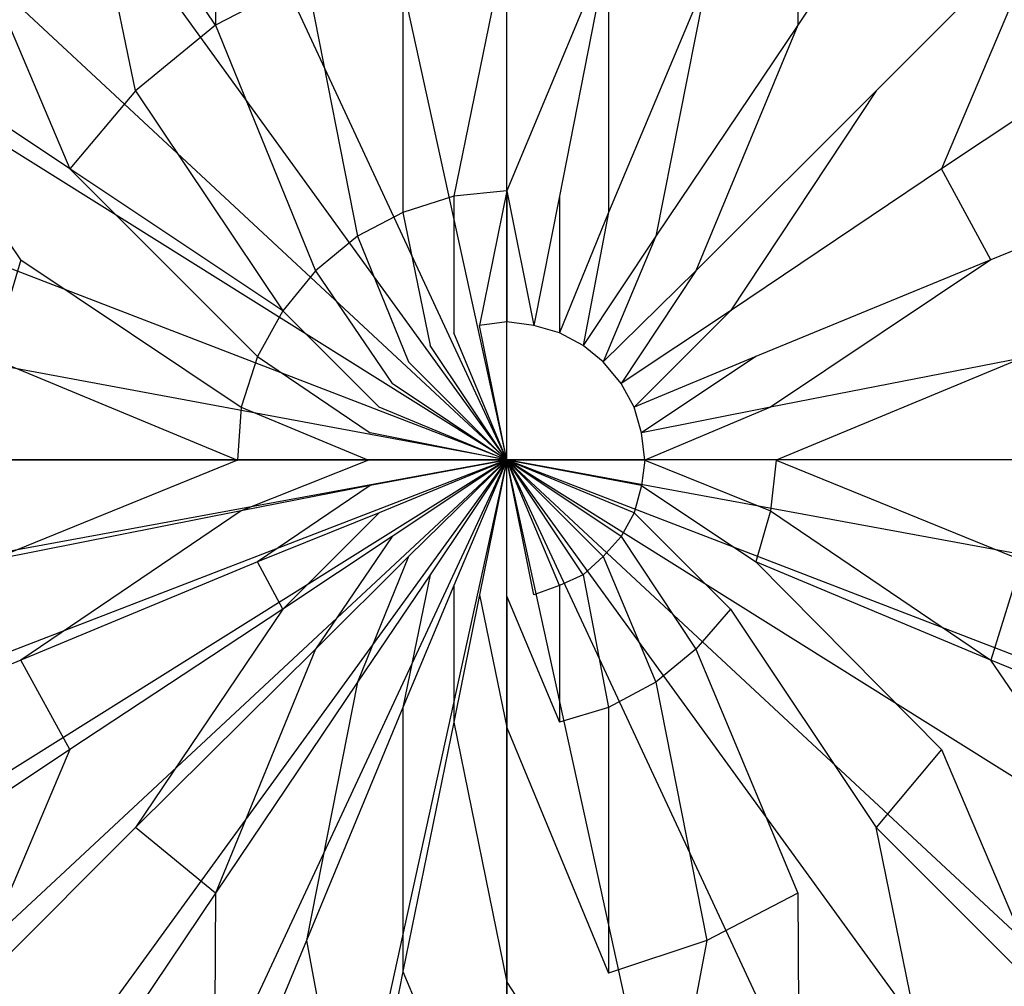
# Model space of a CAD drawing. Extents: x 0 to 1.6, y -1 to 0.
# Tile 8 of 18: x 0.7732 to 0.8273, y -0.529 to -0.4758. Entities that reach past the tile are written whole.
import ezdxf

# ---------------------------------------------------------------- set-up
doc = ezdxf.new("R2010")
doc.units = 0
doc.layers.add('L0_ABLAUF_INF_0___REPLACEMTFORE', color=7, linetype='CONTINUOUS')
doc.layers.add('L1_WANNE_0_N_623245____REPLACEM', color=7, linetype='CONTINUOUS')

msp = doc.modelspace()

# ---------------------------------------------------------------- linework, layer by layer
at = {"layer": 'L0_ABLAUF_INF_0___REPLACEMTFORE', "color": 8}
for points, invisible_edges in [([(0.783989, -0.47615, 0.027162), (0.783889, -0.46135, 0.026207), (0.776588, -0.46515, 0.026207), (0.783989, -0.47615, 0.027162)], 13), ([(0.783889, -0.46135, 0.026207), (0.783989, -0.47615, 0.027162), (0.788989, -0.47355, 0.027162), (0.783889, -0.46135, 0.026207)], 14), ([(0.815989, -0.47615, 0.027162), (0.816089, -0.46135, 0.026207), (0.810989, -0.47355, 0.027162), (0.815989, -0.47615, 0.027162)], 13), ([(0.816089, -0.46135, 0.026207), (0.815989, -0.47615, 0.027162), (0.823289, -0.46515, 0.026207), (0.816089, -0.46135, 0.026207)], 14), ([(0.779588, -0.47975, 0.027162), (0.776588, -0.46515, 0.026207), (0.770188, -0.47035, 0.026313), (0.779588, -0.47975, 0.027162)], 14), ([(0.783989, -0.47615, 0.027162), (0.776588, -0.46515, 0.026207), (0.779588, -0.47975, 0.027162), (0.783989, -0.47615, 0.027162)], 14), ([(0.823289, -0.46515, 0.026207), (0.815989, -0.47615, 0.027162), (0.820289, -0.47975, 0.027162), (0.823289, -0.46515, 0.026207)], 14), ([(0.82969, -0.47035, 0.026313), (0.823289, -0.46515, 0.026207), (0.820289, -0.47975, 0.027162), (0.82969, -0.47035, 0.026313)], 14), ([(0.775988, -0.48405, 0.027162), (0.770188, -0.47035, 0.026313), (0.764888, -0.47665, 0.026313), (0.775988, -0.48405, 0.027162)], 13), ([(0.770188, -0.47035, 0.026313), (0.775988, -0.48405, 0.027162), (0.779588, -0.47975, 0.027162), (0.770188, -0.47035, 0.026313)], 14), ([(0.823889, -0.48405, 0.027162), (0.82969, -0.47035, 0.026313), (0.820289, -0.47975, 0.027162), (0.823889, -0.48405, 0.027162)], 13), ([(0.82969, -0.47035, 0.026313), (0.823889, -0.48405, 0.027162), (0.83499, -0.47665, 0.026313), (0.82969, -0.47035, 0.026313)], 14), ([(0.797089, -0.48555, 0.027798), (0.799989, -0.47135, 0.027162), (0.794289, -0.47185, 0.027162), (0.797089, -0.48555, 0.027798)], 13), ([(0.799989, -0.47135, 0.027162), (0.797089, -0.48555, 0.027798), (0.799989, -0.48525, 0.027798), (0.799989, -0.47135, 0.027162)], 14), ([(0.799989, -0.48525, 0.027798), (0.805589, -0.47185, 0.027162), (0.799989, -0.47135, 0.027162), (0.799989, -0.48525, 0.027798)], 13), ([(0.794289, -0.48645, 0.027798), (0.794289, -0.47185, 0.027162), (0.788989, -0.47355, 0.027162), (0.794289, -0.48645, 0.027798)], 13), ([(0.794289, -0.47185, 0.027162), (0.794289, -0.48645, 0.027798), (0.797089, -0.48555, 0.027798), (0.794289, -0.47185, 0.027162)], 14), ([(0.805589, -0.47185, 0.027162), (0.799989, -0.48525, 0.027798), (0.802889, -0.48555, 0.027798), (0.805589, -0.47185, 0.027162)], 14), ([(0.805589, -0.48645, 0.027798), (0.805589, -0.47185, 0.027162), (0.802889, -0.48555, 0.027798), (0.805589, -0.48645, 0.027798)], 13), ([(0.805589, -0.47185, 0.027162), (0.805589, -0.48645, 0.027798), (0.810989, -0.47355, 0.027162), (0.805589, -0.47185, 0.027162)], 14), ([(0.791789, -0.48775, 0.027798), (0.788989, -0.47355, 0.027162), (0.783989, -0.47615, 0.027162), (0.791789, -0.48775, 0.027798)], 13), ([(0.788989, -0.47355, 0.027162), (0.791789, -0.48775, 0.027798), (0.794289, -0.48645, 0.027798), (0.788989, -0.47355, 0.027162)], 14), ([(0.808189, -0.48775, 0.027798), (0.810989, -0.47355, 0.027162), (0.805589, -0.48645, 0.027798), (0.808189, -0.48775, 0.027798)], 13), ([(0.810989, -0.47355, 0.027162), (0.808189, -0.48775, 0.027798), (0.815989, -0.47615, 0.027162), (0.810989, -0.47355, 0.027162)], 14), ([(0.789489, -0.48965, 0.027798), (0.783989, -0.47615, 0.027162), (0.779588, -0.47975, 0.027162), (0.789489, -0.48965, 0.027798)], 13), ([(0.783989, -0.47615, 0.027162), (0.789489, -0.48965, 0.027798), (0.791789, -0.48775, 0.027798), (0.783989, -0.47615, 0.027162)], 14), ([(0.810389, -0.48965, 0.027798), (0.815989, -0.47615, 0.027162), (0.808189, -0.48775, 0.027798), (0.810389, -0.48965, 0.027798)], 13), ([(0.815989, -0.47615, 0.027162), (0.810389, -0.48965, 0.027798), (0.820289, -0.47975, 0.027162), (0.815989, -0.47615, 0.027162)], 14), ([(0.773288, -0.48905, 0.027268), (0.764888, -0.47665, 0.026313), (0.760888, -0.48395, 0.026313), (0.773288, -0.48905, 0.027268)], 14), ([(0.775988, -0.48405, 0.027162), (0.764888, -0.47665, 0.026313), (0.773288, -0.48905, 0.027268), (0.775988, -0.48405, 0.027162)], 14), ([(0.83499, -0.47665, 0.026313), (0.823889, -0.48405, 0.027162), (0.82659, -0.48905, 0.027268), (0.83499, -0.47665, 0.026313)], 14), ([(0.83899, -0.48395, 0.026313), (0.83499, -0.47665, 0.026313), (0.82659, -0.48905, 0.027268), (0.83899, -0.48395, 0.026313)], 14), ([(0.787689, -0.49185, 0.027798), (0.779588, -0.47975, 0.027162), (0.775988, -0.48405, 0.027162), (0.787689, -0.49185, 0.027798)], 13), ([(0.779588, -0.47975, 0.027162), (0.787689, -0.49185, 0.027798), (0.789489, -0.48965, 0.027798), (0.779588, -0.47975, 0.027162)], 14), ([(0.812289, -0.49185, 0.027798), (0.820289, -0.47975, 0.027162), (0.810389, -0.48965, 0.027798), (0.812289, -0.49185, 0.027798)], 13), ([(0.820289, -0.47975, 0.027162), (0.812289, -0.49185, 0.027798), (0.823889, -0.48405, 0.027162), (0.820289, -0.47975, 0.027162)], 14), ([(0.760888, -0.48395, 0.026313), (0.771688, -0.49445, 0.027268), (0.773288, -0.48905, 0.027268), (0.760888, -0.48395, 0.026313)], 14), ([(0.786289, -0.49435, 0.027798), (0.775988, -0.48405, 0.027162), (0.773288, -0.48905, 0.027268), (0.786289, -0.49435, 0.027798)], 14), ([(0.787689, -0.49185, 0.027798), (0.775988, -0.48405, 0.027162), (0.786289, -0.49435, 0.027798), (0.787689, -0.49185, 0.027798)], 14), ([(0.823889, -0.48405, 0.027162), (0.812289, -0.49185, 0.027798), (0.813689, -0.49435, 0.027798), (0.823889, -0.48405, 0.027162)], 14), ([(0.82659, -0.48905, 0.027268), (0.823889, -0.48405, 0.027162), (0.813689, -0.49435, 0.027798), (0.82659, -0.48905, 0.027268)], 14), ([(0.82829, -0.49445, 0.027268), (0.83899, -0.48395, 0.026313), (0.82659, -0.48905, 0.027268), (0.82829, -0.49445, 0.027268)], 13), ([(0.798489, -0.49265, 0.028011), (0.799989, -0.48525, 0.027798), (0.797089, -0.48555, 0.027798), (0.798489, -0.49265, 0.028011)], 13), ([(0.799989, -0.48525, 0.027798), (0.798489, -0.49265, 0.028011), (0.799989, -0.49245, 0.028011), (0.799989, -0.48525, 0.027798)], 14), ([(0.801489, -0.49265, 0.028011), (0.799989, -0.48525, 0.027798), (0.799989, -0.49245, 0.028011), (0.801489, -0.49265, 0.028011)], 13), ([(0.799989, -0.48525, 0.027798), (0.801489, -0.49265, 0.028011), (0.802889, -0.48555, 0.027798), (0.799989, -0.48525, 0.027798)], 14), ([(0.797089, -0.49305, 0.028011), (0.797089, -0.48555, 0.027798), (0.794289, -0.48645, 0.027798), (0.797089, -0.49305, 0.028011)], 13), ([(0.797089, -0.48555, 0.027798), (0.797089, -0.49305, 0.028011), (0.798489, -0.49265, 0.028011), (0.797089, -0.48555, 0.027798)], 14), ([(0.802889, -0.49305, 0.028011), (0.802889, -0.48555, 0.027798), (0.801489, -0.49265, 0.028011), (0.802889, -0.49305, 0.028011)], 13), ([(0.802889, -0.48555, 0.027798), (0.802889, -0.49305, 0.028011), (0.805589, -0.48645, 0.027798), (0.802889, -0.48555, 0.027798)], 14), ([(0.795789, -0.49375, 0.028011), (0.794289, -0.48645, 0.027798), (0.791789, -0.48775, 0.027798), (0.795789, -0.49375, 0.028011)], 13), ([(0.794289, -0.48645, 0.027798), (0.795789, -0.49375, 0.028011), (0.797089, -0.49305, 0.028011), (0.794289, -0.48645, 0.027798)], 14), ([(0.804189, -0.49375, 0.028011), (0.805589, -0.48645, 0.027798), (0.802889, -0.49305, 0.028011), (0.804189, -0.49375, 0.028011)], 13), ([(0.805589, -0.48645, 0.027798), (0.804189, -0.49375, 0.028011), (0.808189, -0.48775, 0.027798), (0.805589, -0.48645, 0.027798)], 14), ([(0.794589, -0.49465, 0.028011), (0.791789, -0.48775, 0.027798), (0.789489, -0.48965, 0.027798), (0.794589, -0.49465, 0.028011)], 13), ([(0.791789, -0.48775, 0.027798), (0.794589, -0.49465, 0.028011), (0.795789, -0.49375, 0.028011), (0.791789, -0.48775, 0.027798)], 14), ([(0.805289, -0.49465, 0.028011), (0.808189, -0.48775, 0.027798), (0.804189, -0.49375, 0.028011), (0.805289, -0.49465, 0.028011)], 13), ([(0.808189, -0.48775, 0.027798), (0.805289, -0.49465, 0.028011), (0.810389, -0.48965, 0.027798), (0.808189, -0.48775, 0.027798)], 14), ([(0.785389, -0.49715, 0.027798), (0.773288, -0.48905, 0.027268), (0.771688, -0.49445, 0.027268), (0.785389, -0.49715, 0.027798)], 13), ([(0.773288, -0.48905, 0.027268), (0.785389, -0.49715, 0.027798), (0.786289, -0.49435, 0.027798), (0.773288, -0.48905, 0.027268)], 14), ([(0.814489, -0.49715, 0.027798), (0.82659, -0.48905, 0.027268), (0.813689, -0.49435, 0.027798), (0.814489, -0.49715, 0.027798)], 13), ([(0.82659, -0.48905, 0.027268), (0.814489, -0.49715, 0.027798), (0.82829, -0.49445, 0.027268), (0.82659, -0.48905, 0.027268)], 14), ([(0.793689, -0.49585, 0.028011), (0.789489, -0.48965, 0.027798), (0.787689, -0.49185, 0.027798), (0.793689, -0.49585, 0.028011)], 13), ([(0.789489, -0.48965, 0.027798), (0.793689, -0.49585, 0.028011), (0.794589, -0.49465, 0.028011), (0.789489, -0.48965, 0.027798)], 14), ([(0.806289, -0.49585, 0.028011), (0.810389, -0.48965, 0.027798), (0.805289, -0.49465, 0.028011), (0.806289, -0.49585, 0.028011)], 13), ([(0.810389, -0.48965, 0.027798), (0.806289, -0.49585, 0.028011), (0.812289, -0.49185, 0.027798), (0.810389, -0.48965, 0.027798)], 14), ([(0.792989, -0.49715, 0.028011), (0.787689, -0.49185, 0.027798), (0.786289, -0.49435, 0.027798), (0.792989, -0.49715, 0.028011)], 13), ([(0.787689, -0.49185, 0.027798), (0.792989, -0.49715, 0.028011), (0.793689, -0.49585, 0.028011), (0.787689, -0.49185, 0.027798)], 14), ([(0.806989, -0.49715, 0.028011), (0.812289, -0.49185, 0.027798), (0.806289, -0.49585, 0.028011), (0.806989, -0.49715, 0.028011)], 13), ([(0.812289, -0.49185, 0.027798), (0.806989, -0.49715, 0.028011), (0.813689, -0.49435, 0.027798), (0.812289, -0.49185, 0.027798)], 14), ([(0.799989, -0.50005, 0.028011), (0.798489, -0.49265, 0.028011), (0.797089, -0.49305, 0.028011), (0.799989, -0.50005, 0.028011)], 14), ([(0.799989, -0.49245, 0.028011), (0.798489, -0.49265, 0.028011), (0.799989, -0.50005, 0.028011), (0.799989, -0.49245, 0.028011)], 14), ([(0.801489, -0.49265, 0.028011), (0.799989, -0.49245, 0.028011), (0.799989, -0.50005, 0.028011), (0.801489, -0.49265, 0.028011)], 14), ([(0.802889, -0.49305, 0.028011), (0.801489, -0.49265, 0.028011), (0.799989, -0.50005, 0.028011), (0.802889, -0.49305, 0.028011)], 14), ([(0.799989, -0.50005, 0.028011), (0.797089, -0.49305, 0.028011), (0.795789, -0.49375, 0.028011), (0.799989, -0.50005, 0.028011)], 14), ([(0.804189, -0.49375, 0.028011), (0.802889, -0.49305, 0.028011), (0.799989, -0.50005, 0.028011), (0.804189, -0.49375, 0.028011)], 14), ([(0.799989, -0.50005, 0.028011), (0.795789, -0.49375, 0.028011), (0.794589, -0.49465, 0.028011), (0.799989, -0.50005, 0.028011)], 14), ([(0.805289, -0.49465, 0.028011), (0.804189, -0.49375, 0.028011), (0.799989, -0.50005, 0.028011), (0.805289, -0.49465, 0.028011)], 14), ([(0.785189, -0.50005, 0.027798), (0.771688, -0.49445, 0.027268), (0.771088, -0.50005, 0.027268), (0.785189, -0.50005, 0.027798)], 13), ([(0.771688, -0.49445, 0.027268), (0.785189, -0.50005, 0.027798), (0.785389, -0.49715, 0.027798), (0.771688, -0.49445, 0.027268)], 14), ([(0.792489, -0.49855, 0.028011), (0.786289, -0.49435, 0.027798), (0.785389, -0.49715, 0.027798), (0.792489, -0.49855, 0.028011)], 13), ([(0.786289, -0.49435, 0.027798), (0.792489, -0.49855, 0.028011), (0.792989, -0.49715, 0.028011), (0.786289, -0.49435, 0.027798)], 14), ([(0.807389, -0.49855, 0.028011), (0.813689, -0.49435, 0.027798), (0.806989, -0.49715, 0.028011), (0.807389, -0.49855, 0.028011)], 13), ([(0.813689, -0.49435, 0.027798), (0.807389, -0.49855, 0.028011), (0.814489, -0.49715, 0.027798), (0.813689, -0.49435, 0.027798)], 14), ([(0.814789, -0.50005, 0.027798), (0.82829, -0.49445, 0.027268), (0.814489, -0.49715, 0.027798), (0.814789, -0.50005, 0.027798)], 13), ([(0.82829, -0.49445, 0.027268), (0.814789, -0.50005, 0.027798), (0.82889, -0.50005, 0.027268), (0.82829, -0.49445, 0.027268)], 14), ([(0.799989, -0.50005, 0.028011), (0.794589, -0.49465, 0.028011), (0.793689, -0.49585, 0.028011), (0.799989, -0.50005, 0.028011)], 14), ([(0.806289, -0.49585, 0.028011), (0.805289, -0.49465, 0.028011), (0.799989, -0.50005, 0.028011), (0.806289, -0.49585, 0.028011)], 14), ([(0.799989, -0.50005, 0.028011), (0.793689, -0.49585, 0.028011), (0.792989, -0.49715, 0.028011), (0.799989, -0.50005, 0.028011)], 14), ([(0.806989, -0.49715, 0.028011), (0.806289, -0.49585, 0.028011), (0.799989, -0.50005, 0.028011), (0.806989, -0.49715, 0.028011)], 14), ([(0.792389, -0.50005, 0.028011), (0.785389, -0.49715, 0.027798), (0.785189, -0.50005, 0.027798), (0.792389, -0.50005, 0.028011)], 13), ([(0.785389, -0.49715, 0.027798), (0.792389, -0.50005, 0.028011), (0.792489, -0.49855, 0.028011), (0.785389, -0.49715, 0.027798)], 14), ([(0.799989, -0.50005, 0.028011), (0.792989, -0.49715, 0.028011), (0.792489, -0.49855, 0.028011), (0.799989, -0.50005, 0.028011)], 14), ([(0.807389, -0.49855, 0.028011), (0.806989, -0.49715, 0.028011), (0.799989, -0.50005, 0.028011), (0.807389, -0.49855, 0.028011)], 14), ([(0.807589, -0.50005, 0.028011), (0.814489, -0.49715, 0.027798), (0.807389, -0.49855, 0.028011), (0.807589, -0.50005, 0.028011)], 13), ([(0.814489, -0.49715, 0.027798), (0.807589, -0.50005, 0.028011), (0.814789, -0.50005, 0.027798), (0.814489, -0.49715, 0.027798)], 14), ([(0.799989, -0.50005, 0.028011), (0.792489, -0.49855, 0.028011), (0.792389, -0.50005, 0.028011), (0.799989, -0.50005, 0.028011)], 14), ([(0.807589, -0.50005, 0.028011), (0.807389, -0.49855, 0.028011), (0.799989, -0.50005, 0.028011), (0.807589, -0.50005, 0.028011)], 14), ([(0.771688, -0.50555, 0.027268), (0.785189, -0.50005, 0.027798), (0.771088, -0.50005, 0.027268), (0.771688, -0.50555, 0.027268)], 13), ([(0.785189, -0.50005, 0.027798), (0.771688, -0.50555, 0.027268), (0.785389, -0.50285, 0.027798), (0.785189, -0.50005, 0.027798)], 14), ([(0.785389, -0.50285, 0.027798), (0.792389, -0.50005, 0.028011), (0.785189, -0.50005, 0.027798), (0.785389, -0.50285, 0.027798)], 13), ([(0.792389, -0.50005, 0.028011), (0.785389, -0.50285, 0.027798), (0.792489, -0.50145, 0.028011), (0.792389, -0.50005, 0.028011)], 14), ([(0.799989, -0.50005, 0.028011), (0.792389, -0.50005, 0.028011), (0.792489, -0.50145, 0.028011), (0.799989, -0.50005, 0.028011)], 14), ([(0.799989, -0.50005, 0.028011), (0.792489, -0.50145, 0.028011), (0.792989, -0.50295, 0.028011), (0.799989, -0.50005, 0.028011)], 14), ([(0.799989, -0.50005, 0.028011), (0.792989, -0.50295, 0.028011), (0.793689, -0.50425, 0.028011), (0.799989, -0.50005, 0.028011)], 14), ([(0.799989, -0.50005, 0.028011), (0.793689, -0.50425, 0.028011), (0.794589, -0.50535, 0.028011), (0.799989, -0.50005, 0.028011)], 14), ([(0.799989, -0.50005, 0.028011), (0.794589, -0.50535, 0.028011), (0.795789, -0.50635, 0.028011), (0.799989, -0.50005, 0.028011)], 14), ([(0.799989, -0.50005, 0.028011), (0.795789, -0.50635, 0.028011), (0.797089, -0.50695, 0.028011), (0.799989, -0.50005, 0.028011)], 14), ([(0.799989, -0.50005, 0.028011), (0.797089, -0.50695, 0.028011), (0.798489, -0.50745, 0.028011), (0.799989, -0.50005, 0.028011)], 14), ([(0.799989, -0.50005, 0.028011), (0.798489, -0.50745, 0.028011), (0.799989, -0.50755, 0.028011), (0.799989, -0.50005, 0.028011)], 14), ([(0.807589, -0.50005, 0.028011), (0.799989, -0.50005, 0.028011), (0.807389, -0.50145, 0.028011), (0.807589, -0.50005, 0.028011)], 14), ([(0.807389, -0.50145, 0.028011), (0.799989, -0.50005, 0.028011), (0.806989, -0.50295, 0.028011), (0.807389, -0.50145, 0.028011)], 14), ([(0.806989, -0.50295, 0.028011), (0.799989, -0.50005, 0.028011), (0.806289, -0.50425, 0.028011), (0.806989, -0.50295, 0.028011)], 14), ([(0.806289, -0.50425, 0.028011), (0.799989, -0.50005, 0.028011), (0.805289, -0.50535, 0.028011), (0.806289, -0.50425, 0.028011)], 14), ([(0.805289, -0.50535, 0.028011), (0.799989, -0.50005, 0.028011), (0.804189, -0.50635, 0.028011), (0.805289, -0.50535, 0.028011)], 14), ([(0.804189, -0.50635, 0.028011), (0.799989, -0.50005, 0.028011), (0.802889, -0.50695, 0.028011), (0.804189, -0.50635, 0.028011)], 14), ([(0.802889, -0.50695, 0.028011), (0.799989, -0.50005, 0.028011), (0.801489, -0.50745, 0.028011), (0.802889, -0.50695, 0.028011)], 14), ([(0.801489, -0.50745, 0.028011), (0.799989, -0.50005, 0.028011), (0.799989, -0.50755, 0.028011), (0.801489, -0.50745, 0.028011)], 14), ([(0.814489, -0.50285, 0.027798), (0.807589, -0.50005, 0.028011), (0.807389, -0.50145, 0.028011), (0.814489, -0.50285, 0.027798)], 13), ([(0.807589, -0.50005, 0.028011), (0.814489, -0.50285, 0.027798), (0.814789, -0.50005, 0.027798), (0.807589, -0.50005, 0.028011)], 14), ([(0.82829, -0.50555, 0.027268), (0.814789, -0.50005, 0.027798), (0.814489, -0.50285, 0.027798), (0.82829, -0.50555, 0.027268)], 13), ([(0.814789, -0.50005, 0.027798), (0.82829, -0.50555, 0.027268), (0.82889, -0.50005, 0.027268), (0.814789, -0.50005, 0.027798)], 14), ([(0.786289, -0.50565, 0.027798), (0.792489, -0.50145, 0.028011), (0.785389, -0.50285, 0.027798), (0.786289, -0.50565, 0.027798)], 13), ([(0.792489, -0.50145, 0.028011), (0.786289, -0.50565, 0.027798), (0.792989, -0.50295, 0.028011), (0.792489, -0.50145, 0.028011)], 14), ([(0.813689, -0.50565, 0.027798), (0.807389, -0.50145, 0.028011), (0.806989, -0.50295, 0.028011), (0.813689, -0.50565, 0.027798)], 13), ([(0.807389, -0.50145, 0.028011), (0.813689, -0.50565, 0.027798), (0.814489, -0.50285, 0.027798), (0.807389, -0.50145, 0.028011)], 14), ([(0.773288, -0.51105, 0.027268), (0.785389, -0.50285, 0.027798), (0.771688, -0.50555, 0.027268), (0.773288, -0.51105, 0.027268)], 13), ([(0.785389, -0.50285, 0.027798), (0.773288, -0.51105, 0.027268), (0.786289, -0.50565, 0.027798), (0.785389, -0.50285, 0.027798)], 14), ([(0.787689, -0.50825, 0.027798), (0.792989, -0.50295, 0.028011), (0.786289, -0.50565, 0.027798), (0.787689, -0.50825, 0.027798)], 13), ([(0.792989, -0.50295, 0.028011), (0.787689, -0.50825, 0.027798), (0.793689, -0.50425, 0.028011), (0.792989, -0.50295, 0.028011)], 14), ([(0.812289, -0.50825, 0.027798), (0.806989, -0.50295, 0.028011), (0.806289, -0.50425, 0.028011), (0.812289, -0.50825, 0.027798)], 13), ([(0.806989, -0.50295, 0.028011), (0.812289, -0.50825, 0.027798), (0.813689, -0.50565, 0.027798), (0.806989, -0.50295, 0.028011)], 14), ([(0.82659, -0.51105, 0.027268), (0.814489, -0.50285, 0.027798), (0.813689, -0.50565, 0.027798), (0.82659, -0.51105, 0.027268)], 13), ([(0.814489, -0.50285, 0.027798), (0.82659, -0.51105, 0.027268), (0.82829, -0.50555, 0.027268), (0.814489, -0.50285, 0.027798)], 14), ([(0.789489, -0.51045, 0.027798), (0.793689, -0.50425, 0.028011), (0.787689, -0.50825, 0.027798), (0.789489, -0.51045, 0.027798)], 13), ([(0.793689, -0.50425, 0.028011), (0.789489, -0.51045, 0.027798), (0.794589, -0.50535, 0.028011), (0.793689, -0.50425, 0.028011)], 14), ([(0.810389, -0.51045, 0.027798), (0.806289, -0.50425, 0.028011), (0.805289, -0.50535, 0.028011), (0.810389, -0.51045, 0.027798)], 13), ([(0.806289, -0.50425, 0.028011), (0.810389, -0.51045, 0.027798), (0.812289, -0.50825, 0.027798), (0.806289, -0.50425, 0.028011)], 14), ([(0.791789, -0.51225, 0.027798), (0.794589, -0.50535, 0.028011), (0.789489, -0.51045, 0.027798), (0.791789, -0.51225, 0.027798)], 13), ([(0.794589, -0.50535, 0.028011), (0.791789, -0.51225, 0.027798), (0.795789, -0.50635, 0.028011), (0.794589, -0.50535, 0.028011)], 14), ([(0.808189, -0.51225, 0.027798), (0.805289, -0.50535, 0.028011), (0.804189, -0.50635, 0.028011), (0.808189, -0.51225, 0.027798)], 13), ([(0.805289, -0.50535, 0.028011), (0.808189, -0.51225, 0.027798), (0.810389, -0.51045, 0.027798), (0.805289, -0.50535, 0.028011)], 14), ([(0.771688, -0.50555, 0.027268), (0.760888, -0.51615, 0.026313), (0.773288, -0.51105, 0.027268), (0.771688, -0.50555, 0.027268)], 14), ([(0.786289, -0.50565, 0.027798), (0.773288, -0.51105, 0.027268), (0.775988, -0.51595, 0.027162), (0.786289, -0.50565, 0.027798)], 14), ([(0.787689, -0.50825, 0.027798), (0.786289, -0.50565, 0.027798), (0.775988, -0.51595, 0.027162), (0.787689, -0.50825, 0.027798)], 14), ([(0.823889, -0.51595, 0.027162), (0.813689, -0.50565, 0.027798), (0.812289, -0.50825, 0.027798), (0.823889, -0.51595, 0.027162)], 14), ([(0.82659, -0.51105, 0.027268), (0.813689, -0.50565, 0.027798), (0.823889, -0.51595, 0.027162), (0.82659, -0.51105, 0.027268)], 14), ([(0.83899, -0.51615, 0.026313), (0.82829, -0.50555, 0.027268), (0.82659, -0.51105, 0.027268), (0.83899, -0.51615, 0.026313)], 13), ([(0.794289, -0.51365, 0.027798), (0.795789, -0.50635, 0.028011), (0.791789, -0.51225, 0.027798), (0.794289, -0.51365, 0.027798)], 13), ([(0.795789, -0.50635, 0.028011), (0.794289, -0.51365, 0.027798), (0.797089, -0.50695, 0.028011), (0.795789, -0.50635, 0.028011)], 14), ([(0.805589, -0.51365, 0.027798), (0.804189, -0.50635, 0.028011), (0.802889, -0.50695, 0.028011), (0.805589, -0.51365, 0.027798)], 13), ([(0.804189, -0.50635, 0.028011), (0.805589, -0.51365, 0.027798), (0.808189, -0.51225, 0.027798), (0.804189, -0.50635, 0.028011)], 14), ([(0.797089, -0.51445, 0.027798), (0.797089, -0.50695, 0.028011), (0.794289, -0.51365, 0.027798), (0.797089, -0.51445, 0.027798)], 13), ([(0.797089, -0.50695, 0.028011), (0.797089, -0.51445, 0.027798), (0.798489, -0.50745, 0.028011), (0.797089, -0.50695, 0.028011)], 14), ([(0.802889, -0.51445, 0.027798), (0.802889, -0.50695, 0.028011), (0.801489, -0.50745, 0.028011), (0.802889, -0.51445, 0.027798)], 13), ([(0.802889, -0.50695, 0.028011), (0.802889, -0.51445, 0.027798), (0.805589, -0.51365, 0.027798), (0.802889, -0.50695, 0.028011)], 14), ([(0.799989, -0.51475, 0.027798), (0.798489, -0.50745, 0.028011), (0.797089, -0.51445, 0.027798), (0.799989, -0.51475, 0.027798)], 13), ([(0.798489, -0.50745, 0.028011), (0.799989, -0.51475, 0.027798), (0.799989, -0.50755, 0.028011), (0.798489, -0.50745, 0.028011)], 14), ([(0.799989, -0.50755, 0.028011), (0.802889, -0.51445, 0.027798), (0.801489, -0.50745, 0.028011), (0.799989, -0.50755, 0.028011)], 14), ([(0.802889, -0.51445, 0.027798), (0.799989, -0.50755, 0.028011), (0.799989, -0.51475, 0.027798), (0.802889, -0.51445, 0.027798)], 13), ([(0.779588, -0.52025, 0.027162), (0.787689, -0.50825, 0.027798), (0.775988, -0.51595, 0.027162), (0.779588, -0.52025, 0.027162)], 13), ([(0.787689, -0.50825, 0.027798), (0.779588, -0.52025, 0.027162), (0.789489, -0.51045, 0.027798), (0.787689, -0.50825, 0.027798)], 14), ([(0.820289, -0.52025, 0.027162), (0.812289, -0.50825, 0.027798), (0.810389, -0.51045, 0.027798), (0.820289, -0.52025, 0.027162)], 13), ([(0.812289, -0.50825, 0.027798), (0.820289, -0.52025, 0.027162), (0.823889, -0.51595, 0.027162), (0.812289, -0.50825, 0.027798)], 14), ([(0.783989, -0.52385, 0.027162), (0.789489, -0.51045, 0.027798), (0.779588, -0.52025, 0.027162), (0.783989, -0.52385, 0.027162)], 13), ([(0.789489, -0.51045, 0.027798), (0.783989, -0.52385, 0.027162), (0.791789, -0.51225, 0.027798), (0.789489, -0.51045, 0.027798)], 14), ([(0.815989, -0.52385, 0.027162), (0.810389, -0.51045, 0.027798), (0.808189, -0.51225, 0.027798), (0.815989, -0.52385, 0.027162)], 13), ([(0.810389, -0.51045, 0.027798), (0.815989, -0.52385, 0.027162), (0.820289, -0.52025, 0.027162), (0.810389, -0.51045, 0.027798)], 14), ([(0.773288, -0.51105, 0.027268), (0.760888, -0.51615, 0.026313), (0.764888, -0.52335, 0.026313), (0.773288, -0.51105, 0.027268)], 14), ([(0.775988, -0.51595, 0.027162), (0.773288, -0.51105, 0.027268), (0.764888, -0.52335, 0.026313), (0.775988, -0.51595, 0.027162)], 14), ([(0.83499, -0.52335, 0.026313), (0.82659, -0.51105, 0.027268), (0.823889, -0.51595, 0.027162), (0.83499, -0.52335, 0.026313)], 14), ([(0.83899, -0.51615, 0.026313), (0.82659, -0.51105, 0.027268), (0.83499, -0.52335, 0.026313), (0.83899, -0.51615, 0.026313)], 14), ([(0.788989, -0.52645, 0.027162), (0.791789, -0.51225, 0.027798), (0.783989, -0.52385, 0.027162), (0.788989, -0.52645, 0.027162)], 13), ([(0.791789, -0.51225, 0.027798), (0.788989, -0.52645, 0.027162), (0.794289, -0.51365, 0.027798), (0.791789, -0.51225, 0.027798)], 14), ([(0.810989, -0.52645, 0.027162), (0.808189, -0.51225, 0.027798), (0.805589, -0.51365, 0.027798), (0.810989, -0.52645, 0.027162)], 13), ([(0.808189, -0.51225, 0.027798), (0.810989, -0.52645, 0.027162), (0.815989, -0.52385, 0.027162), (0.808189, -0.51225, 0.027798)], 14), ([(0.794289, -0.52815, 0.027162), (0.794289, -0.51365, 0.027798), (0.788989, -0.52645, 0.027162), (0.794289, -0.52815, 0.027162)], 13), ([(0.794289, -0.51365, 0.027798), (0.794289, -0.52815, 0.027162), (0.797089, -0.51445, 0.027798), (0.794289, -0.51365, 0.027798)], 14), ([(0.805589, -0.52825, 0.027162), (0.805589, -0.51365, 0.027798), (0.802889, -0.51445, 0.027798), (0.805589, -0.52825, 0.027162)], 13), ([(0.805589, -0.51365, 0.027798), (0.805589, -0.52825, 0.027162), (0.810989, -0.52645, 0.027162), (0.805589, -0.51365, 0.027798)], 14), ([(0.799989, -0.52875, 0.027162), (0.797089, -0.51445, 0.027798), (0.794289, -0.52815, 0.027162), (0.799989, -0.52875, 0.027162)], 13), ([(0.797089, -0.51445, 0.027798), (0.799989, -0.52875, 0.027162), (0.799989, -0.51475, 0.027798), (0.797089, -0.51445, 0.027798)], 14), ([(0.799989, -0.51475, 0.027798), (0.805589, -0.52825, 0.027162), (0.802889, -0.51445, 0.027798), (0.799989, -0.51475, 0.027798)], 14), ([(0.805589, -0.52825, 0.027162), (0.799989, -0.51475, 0.027798), (0.799989, -0.52875, 0.027162), (0.805589, -0.52825, 0.027162)], 13), ([(0.770188, -0.52965, 0.026313), (0.775988, -0.51595, 0.027162), (0.764888, -0.52335, 0.026313), (0.770188, -0.52965, 0.026313)], 13), ([(0.775988, -0.51595, 0.027162), (0.770188, -0.52965, 0.026313), (0.779588, -0.52025, 0.027162), (0.775988, -0.51595, 0.027162)], 14), ([(0.82969, -0.52965, 0.026313), (0.823889, -0.51595, 0.027162), (0.820289, -0.52025, 0.027162), (0.82969, -0.52965, 0.026313)], 13), ([(0.823889, -0.51595, 0.027162), (0.82969, -0.52965, 0.026313), (0.83499, -0.52335, 0.026313), (0.823889, -0.51595, 0.027162)], 14), ([(0.779588, -0.52025, 0.027162), (0.770188, -0.52965, 0.026313), (0.776588, -0.53485, 0.026207), (0.779588, -0.52025, 0.027162)], 14), ([(0.783989, -0.52385, 0.027162), (0.779588, -0.52025, 0.027162), (0.776588, -0.53485, 0.026207), (0.783989, -0.52385, 0.027162)], 14), ([(0.823289, -0.53485, 0.026207), (0.820289, -0.52025, 0.027162), (0.815989, -0.52385, 0.027162), (0.823289, -0.53485, 0.026207)], 14), ([(0.82969, -0.52965, 0.026313), (0.820289, -0.52025, 0.027162), (0.823289, -0.53485, 0.026207), (0.82969, -0.52965, 0.026313)], 14), ([(0.783889, -0.53875, 0.026207), (0.783989, -0.52385, 0.027162), (0.776588, -0.53485, 0.026207), (0.783889, -0.53875, 0.026207)], 13), ([(0.783989, -0.52385, 0.027162), (0.783889, -0.53875, 0.026207), (0.788989, -0.52645, 0.027162), (0.783989, -0.52385, 0.027162)], 14), ([(0.816089, -0.53875, 0.026207), (0.815989, -0.52385, 0.027162), (0.810989, -0.52645, 0.027162), (0.816089, -0.53875, 0.026207)], 13), ([(0.815989, -0.52385, 0.027162), (0.816089, -0.53875, 0.026207), (0.823289, -0.53485, 0.026207), (0.815989, -0.52385, 0.027162)], 14), ([(0.791689, -0.54115, 0.026207), (0.788989, -0.52645, 0.027162), (0.783889, -0.53875, 0.026207), (0.791689, -0.54115, 0.026207)], 13), ([(0.788989, -0.52645, 0.027162), (0.791689, -0.54115, 0.026207), (0.794289, -0.52815, 0.027162), (0.788989, -0.52645, 0.027162)], 14), ([(0.808189, -0.54115, 0.026207), (0.810989, -0.52645, 0.027162), (0.805589, -0.52825, 0.027162), (0.808189, -0.54115, 0.026207)], 13), ([(0.810989, -0.52645, 0.027162), (0.808189, -0.54115, 0.026207), (0.816089, -0.53875, 0.026207), (0.810989, -0.52645, 0.027162)], 14), ([(0.799989, -0.54195, 0.026207), (0.794289, -0.52815, 0.027162), (0.791689, -0.54115, 0.026207), (0.799989, -0.54195, 0.026207)], 13), ([(0.794289, -0.52815, 0.027162), (0.799989, -0.54195, 0.026207), (0.799989, -0.52875, 0.027162), (0.794289, -0.52815, 0.027162)], 14), ([(0.799989, -0.52875, 0.027162), (0.808189, -0.54115, 0.026207), (0.805589, -0.52825, 0.027162), (0.799989, -0.52875, 0.027162)], 14), ([(0.808189, -0.54115, 0.026207), (0.799989, -0.52875, 0.027162), (0.799989, -0.54195, 0.026207), (0.808189, -0.54115, 0.026207)], 13)]:
    msp.add_3dface(points, dxfattribs=dict(at, invisible_edges=invisible_edges))
at = {"layer": 'L1_WANNE_0_N_623245____REPLACEM', "color": 8}
for points, invisible_edges in [([(0.682167, -0.676368), (0.682159, -0.323679), (0.8, -0.287934), (0.682167, -0.676368)], 15), ([(0.682167, -0.676368), (0.8, -0.287934), (0.8, -0.712109), (0.682167, -0.676368)], 15), ([(0.917841, -0.323679), (0.8, -0.712109), (0.8, -0.287934), (0.917841, -0.323679)], 13), ([(0.8, -0.712109), (0.917841, -0.323679), (0.917833, -0.676368), (0.8, -0.712109)], 10), ([(0.8, -0.455146, 0.005836), (0.79033, -0.455946, 0.005836), (0.8, -0.500031, 0.005836), (0.8, -0.455146, 0.005836)], 14), ([(0.80967, -0.455946, 0.005836), (0.8, -0.455146, 0.005836), (0.8, -0.500031, 0.005836), (0.80967, -0.455946, 0.005836)], 14), ([(0.8, -0.500031, 0.005836), (0.79033, -0.455946, 0.005836), (0.780849, -0.458846, 0.005836), (0.8, -0.500031, 0.005836)], 14), ([(0.819151, -0.458846, 0.005836), (0.80967, -0.455946, 0.005836), (0.8, -0.500031, 0.005836), (0.819151, -0.458846, 0.005836)], 14), ([(0.8, -0.500031, 0.005836), (0.780849, -0.458846, 0.005836), (0.773264, -0.463146, 0.005836), (0.8, -0.500031, 0.005836)], 14), ([(0.826736, -0.463146, 0.005836), (0.819151, -0.458846, 0.005836), (0.8, -0.500031, 0.005836), (0.826736, -0.463146, 0.005836)], 14), ([(0.8, -0.500031, 0.005836), (0.773264, -0.463146, 0.005836), (0.766577, -0.468947, 0.005836), (0.8, -0.500031, 0.005836)], 14), ([(0.833423, -0.468947, 0.005836), (0.826736, -0.463146, 0.005836), (0.8, -0.500031, 0.005836), (0.833423, -0.468947, 0.005836)], 14), ([(0.8, -0.500031, 0.005836), (0.766577, -0.468947, 0.005836), (0.761188, -0.475748, 0.005836), (0.8, -0.500031, 0.005836)], 14), ([(0.838812, -0.475748, 0.005836), (0.833423, -0.468947, 0.005836), (0.8, -0.500031, 0.005836), (0.838812, -0.475748, 0.005836)], 14), ([(0.8, -0.500031, 0.005836), (0.761188, -0.475748, 0.005836), (0.757196, -0.483548, 0.005836), (0.8, -0.500031, 0.005836)], 14), ([(0.842804, -0.483548, 0.005836), (0.838812, -0.475748, 0.005836), (0.8, -0.500031, 0.005836), (0.842804, -0.483548, 0.005836)], 14), ([(0.8, -0.500031, 0.005836), (0.757196, -0.483548, 0.005836), (0.7548, -0.491649, 0.005836), (0.8, -0.500031, 0.005836)], 14), ([(0.8452, -0.491649, 0.005836), (0.842804, -0.483548, 0.005836), (0.8, -0.500031, 0.005836), (0.8452, -0.491649, 0.005836)], 14), ([(0.8, -0.500031, 0.005836), (0.7548, -0.491649, 0.005836), (0.754102, -0.50005, 0.005836), (0.8, -0.500031, 0.005836)], 14), ([(0.845898, -0.50005, 0.005836), (0.8452, -0.491649, 0.005836), (0.8, -0.500031, 0.005836), (0.845898, -0.50005, 0.005836)], 14), ([(0.8, -0.500031, 0.005836), (0.754102, -0.50005, 0.005836), (0.7548, -0.508351, 0.005836), (0.8, -0.500031, 0.005836)], 14), ([(0.8, -0.500031, 0.005836), (0.7548, -0.508351, 0.005836), (0.757196, -0.516552, 0.005836), (0.8, -0.500031, 0.005836)], 14), ([(0.8, -0.500031, 0.005836), (0.757196, -0.516552, 0.005836), (0.761188, -0.524352, 0.005836), (0.8, -0.500031, 0.005836)], 14), ([(0.8, -0.500031, 0.005836), (0.761188, -0.524352, 0.005836), (0.766577, -0.531153, 0.005836), (0.8, -0.500031, 0.005836)], 14), ([(0.8, -0.500031, 0.005836), (0.766577, -0.531153, 0.005836), (0.773264, -0.536854, 0.005836), (0.8, -0.500031, 0.005836)], 14), ([(0.8, -0.500031, 0.005836), (0.773264, -0.536854, 0.005836), (0.780849, -0.541154, 0.005836), (0.8, -0.500031, 0.005836)], 14), ([(0.8, -0.500031, 0.005836), (0.780849, -0.541154, 0.005836), (0.79033, -0.544154, 0.005836), (0.8, -0.500031, 0.005836)], 14), ([(0.8, -0.500031, 0.005836), (0.79033, -0.544154, 0.005836), (0.8, -0.544954, 0.005836), (0.8, -0.500031, 0.005836)], 14), ([(0.80967, -0.544154, 0.005836), (0.8, -0.500031, 0.005836), (0.8, -0.544954, 0.005836), (0.80967, -0.544154, 0.005836)], 14), ([(0.838812, -0.524352, 0.005836), (0.8, -0.500031, 0.005836), (0.833423, -0.531153, 0.005836), (0.838812, -0.524352, 0.005836)], 14), ([(0.8452, -0.508351, 0.005836), (0.8, -0.500031, 0.005836), (0.842804, -0.516552, 0.005836), (0.8452, -0.508351, 0.005836)], 14), ([(0.842804, -0.516552, 0.005836), (0.8, -0.500031, 0.005836), (0.838812, -0.524352, 0.005836), (0.842804, -0.516552, 0.005836)], 14), ([(0.833423, -0.531153, 0.005836), (0.8, -0.500031, 0.005836), (0.826736, -0.536854, 0.005836), (0.833423, -0.531153, 0.005836)], 14), ([(0.826736, -0.536854, 0.005836), (0.8, -0.500031, 0.005836), (0.819151, -0.541154, 0.005836), (0.826736, -0.536854, 0.005836)], 14), ([(0.819151, -0.541154, 0.005836), (0.8, -0.500031, 0.005836), (0.80967, -0.544154, 0.005836), (0.819151, -0.541154, 0.005836)], 14), ([(0.845898, -0.50005, 0.005836), (0.8, -0.500031, 0.005836), (0.8452, -0.508351, 0.005836), (0.845898, -0.50005, 0.005836)], 14)]:
    msp.add_3dface(points, dxfattribs=dict(at, invisible_edges=invisible_edges))

doc.saveas('drawing.dxf')
